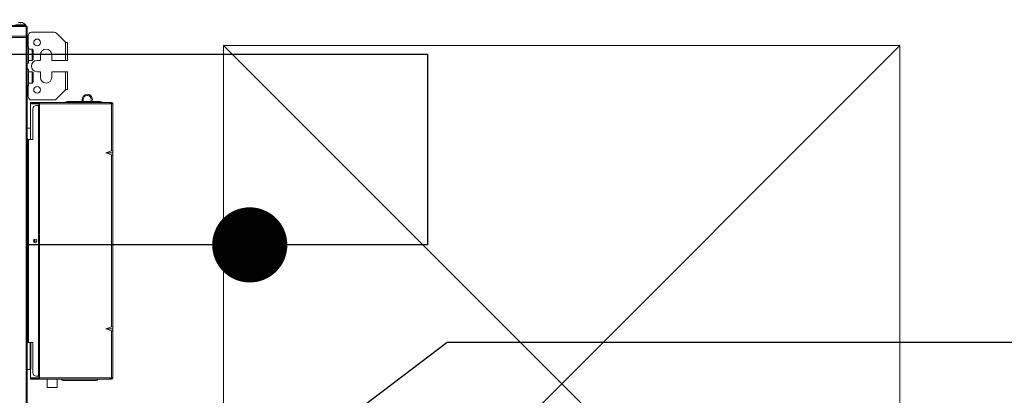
# Model space of a CAD drawing. Header units: millimetres. Extents: x -367720 to -162733, y 309172 to 337444.
# Tile 56 of 164: x -353477 to -352604, y 316037 to 316370. Entities that reach past the tile are written whole.
import ezdxf

# ---------------------------------------------------------------- set-up
doc = ezdxf.new("R2010")
doc.units = ezdxf.units.MM
doc.header["$LTSCALE"] = 10
doc.header["$MEASUREMENT"] = 0
doc.layers.get('0').update_dxf_attribs({"color": 255, "lineweight": 13})
for name, color, linetype, lineweight in [('LATS_EQ_IDU', 7, 'Continuous', 0), ('LATS_PIPE_REFRIGERANT_INDEX', 1, 'Continuous', 0), ('LATS_SERVICE_SPACE', 1, 'Continuous', 9), ('VZ1', 6, 'Continuous', 18)]:
    doc.layers.add(name, color=color, linetype=linetype, lineweight=lineweight)
doc.layers.add('LATS_PIPE_REFRIGERANT', color=3, linetype='Continuous')
doc.layers.add('VZT_pozice', color=1, linetype='Continuous')
doc.styles.add('ROMANS', font='ROMANS.shx', dxfattribs={"height": 80})

# ---------------------------------------------------------------- blocks, each defined once
blk = doc.blocks.new('LATS_IDU_LOW_STATIC_L1')
at = {"color": 0, "linetype": 'Continuous', "lineweight": -2}
for p, q in [((-349, 354.79), (349, 354.79)), ((349, 353.79), (-349, 353.79)), ((348.45, 355.26), (339.55, 355.26)), ((348.2, 354.79), (339.8, 354.79)), ((349, 354.79), (349, 353.79)), ((349, 345.43), (349, 353.79)), ((349.2, 353.79), (350, 353.79)), ((349.2, 353.79), (349.2, 352.69)), ((349.2, 352.69), (349.2, 345.36)), ((350, 353.79), (350, 344.22)), ((-349, 345.43), (349, 345.43)), ((-349, 345.23), (349, 345.23)), ((349, 344.23), (-349, 344.23)), ((349, 345.43), (349, 345.23)), ((349, 345.23), (349, 344.23)), ((349, 344.23), (349, -344.21)), ((349, 344.23), (350, 344.23)), ((349.07, 344.4), (349.07, 344.23)), ((350, -140.21), (350, 344.23)), ((350.8, 345.79), (350.8, 336.29)), ((353.8, 348.79), (373.76, 348.79)), ((383.9, 339.89), (375.88, 347.91)), ((351, 336.04), (350, 336.04)), ((351, 321.54), (351, 336.04)), ((354.2, 333.79), (351, 333.79)), ((355.2, 332.79), (354.2, 333.79)), ((354.2, 323.79), (354.2, 333.79)), ((355.2, 324.79), (355.2, 332.79)), ((383.9, 323.79), (383.9, 339.89)), ((383.9, 339.89), (384.2, 339.59)), ((384.2, 339.59), (385.8, 339.59)), ((385.8, 339.59), (385.8, 323.79)), ((351, 323.79), (354.2, 323.79)), ((354.2, 323.79), (355.2, 324.79)), ((361.2, 323.79), (358.7, 323.79)), ((361.7, 328.79), (361.7, 324.29)), ((371.7, 324.29), (371.7, 328.79)), ((383.9, 323.79), (372.2, 323.79)), ((385.8, 323.79), (383.9, 323.79)), ((350, 321.54), (351, 321.54)), ((351, 316.04), (350, 316.04)), ((351, 301.54), (351, 316.04)), ((354.2, 313.79), (351, 313.79)), ((355.2, 312.79), (354.2, 313.79)), ((354.2, 303.79), (354.2, 313.79)), ((355.2, 304.79), (355.2, 312.79)), ((358.7, 313.79), (361.2, 313.79)), ((361.7, 313.29), (361.7, 308.79)), ((371.7, 308.79), (371.7, 313.29)), ((372.2, 313.79), (383.9, 313.79)), ((383.9, 297.69), (383.9, 313.79)), ((383.9, 313.79), (385.8, 313.79)), ((385.8, 313.79), (385.8, 297.99)), ((350, 301.54), (351, 301.54)), ((350.8, 291.79), (350.8, 301.29)), ((351, 303.79), (354.2, 303.79)), ((354.2, 303.79), (355.2, 304.79)), ((375.88, 289.67), (383.9, 297.69)), ((384.2, 297.99), (383.9, 297.69)), ((385.8, 297.99), (384.2, 297.99)), ((373.76, 288.79), (353.8, 288.79)), ((398.7, 286.39), (398.7, 289.29)), ((399.7, 286.39), (399.7, 289.29)), ((352.8, 285.59), (352.8, 286.39)), ((352.8, 286.39), (355.8, 286.39)), ((355.8, 285.59), (352.8, 285.59)), ((352.8, 285.39), (352.8, 285.59)), ((360.8, 285.39), (352.8, 285.39)), ((352.8, 285.39), (352.8, 253.79)), ((355, 253.79), (355, 280.79)), ((355.8, 286.39), (355.8, 285.59)), ((355.8, 286.39), (360.8, 286.39)), ((360.8, 285.59), (355.8, 285.59)), ((360, 283.79), (358, 283.79)), ((360, 283.79), (360, 43.79)), ((360.8, 283.79), (360, 283.79)), ((423.4, 286.39), (360.8, 286.39)), ((360.8, 285.39), (360.8, 286.39)), ((360.8, 285.39), (360.8, 42.19)), ((423.4, 285.39), (360.8, 285.39)), ((385.5, 287.49), (398.7, 287.49)), ((385.5, 286.79), (385.5, 286.39)), ((390, 286.79), (385.5, 286.79)), ((390, 286.79), (390, 286.39)), ((398.7, 286.79), (390, 286.79)), ((398.7, 286.79), (398.7, 286.39)), ((399.7, 287.49), (406.2, 287.49)), ((407.32, 287.49), (414.5, 287.49)), ((423.4, 286.39), (424.8, 286.39)), ((423.4, 285.39), (423.4, 286.39)), ((424.8, 285.59), (423.4, 285.59)), ((424.8, 285.39), (423.4, 285.39)), ((424.8, 286.39), (424.8, 285.59)), ((424.8, 285.39), (424.8, 243.56)), ((425.8, 285.39), (424.8, 285.39)), ((425.8, 243.56), (425.8, 285.39)), ((350, 263.79), (352.8, 263.79)), ((350, 253.79), (350.8, 253.79)), ((350.8, 253.79), (350.8, 250.79)), ((351, 253.79), (350.8, 253.79)), ((351, 253.79), (351, 73.79)), ((351, 253.79), (355, 253.79)), ((350.8, 250.79), (350, 250.79)), ((350.8, 250.79), (350.8, 76.79)), ((424.8, 243.56), (419.8, 241.79)), ((419.8, 241.79), (424.8, 240.02)), ((419.8, 241.79), (425.8, 241.79)), ((424.8, 240.02), (424.8, 87.56)), ((425.8, 241.79), (425.8, 243.56)), ((425.8, 240.02), (425.8, 241.79)), ((425.8, 87.56), (425.8, 240.02)), ((356.5, 163.39), (356.5, 165.31)), ((358.55, 163.39), (356.5, 163.39)), ((356.5, 163.39), (356.5, 162.27)), ((424.8, 87.56), (419.8, 85.79)), ((425.8, 85.79), (425.8, 87.56)), ((419.8, 85.79), (424.8, 84.02)), ((419.8, 85.79), (425.8, 85.79)), ((424.8, 84.02), (424.8, 42.19)), ((425.8, 84.02), (425.8, 85.79)), ((425.8, 42.19), (425.8, 84.02)), ((350, 76.79), (350.8, 76.79)), ((350.8, 73.79), (350, 73.79)), ((350.8, 76.79), (350.8, 73.79)), ((351, 73.79), (350.8, 73.79)), ((351, 73.79), (355, 73.79)), ((352.5, 49.79), (352.5, 73.79)), ((353, 50.29), (353, 73.79)), ((355, 73.79), (355, 46.79)), ((350, 49.79), (352.5, 49.79)), ((352.8, 49.89), (352.8, 42.19)), ((360, 43.79), (358, 43.79)), ((360.8, 43.79), (360, 43.79)), ((352.8, 42.19), (360.8, 42.19)), ((352.8, 42.19), (352.8, 41.99)), ((352.8, 41.19), (352.8, 41.99)), ((352.8, 41.99), (355.8, 41.99)), ((355.8, 41.19), (352.8, 41.19)), ((355.8, 41.99), (355.8, 41.19)), ((355.8, 41.99), (360.8, 41.99)), ((360.8, 41.19), (355.8, 41.19)), ((360.8, 42.19), (423.4, 42.19)), ((360.8, 42.19), (360.8, 41.19)), ((360.8, 41.19), (423.4, 41.19)), ((367.5, 33.79), (367.5, 41.19)), ((376.5, 33.79), (376.5, 41.19)), ((381.9, 40.09), (410.9, 40.09)), ((424.8, 42.19), (423.4, 42.19)), ((423.4, 42.19), (423.4, 41.19)), ((423.4, 41.99), (424.8, 41.99)), ((424.8, 41.19), (423.4, 41.19)), ((425.8, 42.19), (424.8, 42.19)), ((424.8, 41.99), (424.8, 41.19)), ((367.5, 33.79), (376.5, 33.79))]:
    blk.add_line(p, q, dxfattribs=at)
at = {"color": 0, "linetype": 'Continuous', "lineweight": -2, "extrusion": (0, 0, -1)}
for centre in [(-358.7, 339.79), (-358.7, 297.79)]:
    blk.add_circle(centre, 3, dxfattribs=at)
at = {"color": 0, "linetype": 'Continuous', "lineweight": -2}
blk.add_circle((357, 163.79), 1.6, dxfattribs=at)
for centre, radius, start, end in [((344, 352.2), 5.4, 34.60128, 68.22084), ((348.2, 355.09), 0.3, 270, 34.60128), ((348.2, 352.69), 1, 0, 36.87046), ((349.4, 345.34), 1, 246.42159, 250.52878), ((349, 344.21), 0.2, 4.83733, 70.52878), ((349.4, 345.36), 0.2, 180, 250.52878), ((349, 344.23), 1, 0, 70.52878), ((353.8, 345.79), 3, 90, 180), ((373.76, 345.79), 3, 45, 90), ((361.2, 324.29), 0.5, 270, 0), ((372.2, 324.29), 0.5, 180, 270), ((361.2, 313.29), 0.5, 0, 90), ((372.2, 313.29), 0.5, 90, 180), ((353.8, 291.79), 3, 180, 270), ((373.76, 291.79), 3, 270, 315), ((403.2, 289.29), 4.5, 319.87829, 180), ((403.2, 289.29), 3.5, 304.04953, 180), ((358, 280.79), 3, 90, 180), ((385.5, 285.49), 2, 90, 153.25594), ((414.5, 285.49), 2, 26.74406, 90), ((424.8, 285.39), 1, 0, 90), ((424.8, 285.39), 0.2, 0, 90), ((352.5, 50.29), 0.5, 270, 0), ((358, 46.79), 3, 180, 270), ((361.2, 43.79), 1, 180, 246.42139), ((381.9, 42.09), 2, 206.74406, 270), ((410.9, 42.09), 2, 270, 333.25594)]:
    blk.add_arc(centre, radius, start, end, dxfattribs=at)
at = {"color": 0, "linetype": 'Continuous', "lineweight": -2, "extrusion": (0, 0, -1)}
for centre, radius, start, end in [((-348.2, 353.79), 1, 143.12954, 180), ((-350.3, 336.29), 0.5, 180, 210.00099), ((-366.7, 328.79), 5, 0, 180), ((-358.7, 318.79), 5, 270, 90), ((-366.7, 308.79), 5, 180, 0), ((-350.3, 301.29), 0.5, 149.99901, 180), ((-361.2, 283.79), 1, 0, 66.42139), ((-424.8, 42.19), 1, 180, 270), ((-424.8, 42.19), 0.2, 180, 270)]:
    blk.add_arc(centre, radius, start, end, dxfattribs=at)
at = {"color": 0, "linetype": 'Continuous', "lineweight": -2}
for centre, major_axis, ratio, start_param, end_param in [((348.2, 353.79), (1, 0), 0.352941, 0, 0.643511), ((424.8, 243.21), (0.993, 0.394), 0.310029, 6.160696, 7.731492), ((424.8, 240.38), (0.993, -0.394), 0.310029, 4.834878, 6.405675), ((424.8, 87.21), (0.993, 0.394), 0.310029, 6.160696, 7.731492), ((424.8, 84.38), (0.993, -0.394), 0.310029, 4.834878, 6.405675)]:
    blk.add_ellipse(centre, major_axis=major_axis, ratio=ratio, start_param=start_param, end_param=end_param, dxfattribs=at)
for points, knots in [([(343.3, 357.53), (343.08, 357.51), (342.86, 357.46), (342.42, 357.35), (342.21, 357.28), (342, 357.2)], [0, 0, 0, 0, 0.5, 0.5, 1, 1, 1, 1]), ([(343.6, 357.53), (343.6, 357.54), (343.59, 357.54), (343.57, 357.55), (343.56, 357.55), (343.51, 357.55), (343.49, 357.55), (343.43, 357.55), (343.4, 357.55), (343.35, 357.54), (343.32, 357.54), (343.3, 357.53)], [0, 0, 0, 0, 0.213527, 0.213527, 0.427199, 0.427199, 0.638875, 0.638875, 0.849643, 0.849643, 1, 1, 1, 1]), ([(343.6, 357.22), (343.6, 357.3), (343.6, 357.36), (343.6, 357.47), (343.6, 357.51), (343.6, 357.53)], [0, 0, 0, 0, 0.5, 0.5, 1, 1, 1, 1]), ([(344.7, 357.53), (344.67, 357.54), (344.63, 357.54), (344.57, 357.55), (344.54, 357.55), (344.49, 357.55), (344.46, 357.55), (344.43, 357.55), (344.42, 357.55), (344.4, 357.54), (344.4, 357.54), (344.4, 357.53)], [0, 0, 0, 0, 0.213527, 0.213527, 0.427199, 0.427199, 0.638875, 0.638875, 0.849643, 0.849643, 1, 1, 1, 1]), ([(344.4, 357.53), (344.4, 357.51), (344.4, 357.46), (344.4, 357.35), (344.4, 357.28), (344.4, 357.2)], [0, 0, 0, 0, 0.5, 0.5, 1, 1, 1, 1]), ([(346, 357.2), (345.79, 357.28), (345.58, 357.35), (345.15, 357.46), (344.92, 357.51), (344.7, 357.53)], [0, 0, 0, 0, 0.5, 0.5, 1, 1, 1, 1])]:
    blk.add_open_spline(points, degree=3, knots=knots, dxfattribs=at)
for points in [[(344.4, 357.2), (344.13, 357.23), (343.87, 357.23), (343.6, 357.22)], [(346, 357.21), (346, 357.21), (346, 357.21), (346, 357.2)]]:
    blk.add_open_spline(points, degree=3, dxfattribs=at)
at = {"layer": 'LATS_PIPE_REFRIGERANT'}
blk.add_line((399.38, 160.22), (349.38, 160.22), dxfattribs=at)
at = {"layer": 'LATS_SERVICE_SPACE', "color": 1, "ltscale": 2}
for p, q in [((1124.11, 337.2), (524.11, 337.2)), ((524.11, 337.2), (524.11, -262.8)), ((524.11, 337.2), (1124.11, -262.8)), ((1124.11, 337.2), (524.11, -262.8)), ((1124.11, -262.8), (1124.11, 337.2))]:
    blk.add_line(p, q, dxfattribs=at)
blk = doc.blocks.new('A$C44164CF6')
at = {"layer": 'LATS_PIPE_REFRIGERANT', "ltscale": 5}
for p, q in [((-2242.85, -2580.29), (1667.42, -2580.29)), ((1667.42, -2580.29), (1667.42, -2749.37)), ((1667.42, -2749.37), (1361.88, -2749.37))]:
    blk.add_line(p, q, dxfattribs=at)
at = {"layer": 'LATS_PIPE_REFRIGERANT_INDEX', "ltscale": 5}
blk.add_lwpolyline([(1509.84, -2732.71, 33.33, 33.33, 1), (1509.84, -2766.04, 33.33, 33.33, 1), (1509.84, -2732.71, 0, 0, 0), (1509.84, -2249.37, 0, 0, 0)], format="xyseb", dxfattribs=at)
at = {"layer": 'VZT_pozice', "color": 7}
blk.add_line((1299.91, -3126.95, 7.5), (1685.08, -2835.65, 7.5), dxfattribs=at)
at = {"layer": 'VZT_pozice', "color": 2}
blk.add_line((1685.08, -2835.65, 7.5), (2586.8, -2835.65, 7.5), dxfattribs=at)
at = {"layer": 'LATS_EQ_IDU', "color": 1, "ltscale": 5}
blk.add_blockref('LATS_IDU_LOW_STATIC_L1', (962.5, -2909.59), dxfattribs=at)
at = {"layer": 'VZ1', "extrusion": (0, -1, -1.22461e-16), "style": 'ROMANS', "width": 0.8, "flags": 1}
for tag, p in [('MATERIAL', (-2269.09, 3112.52, -14812.16)), ('PRIRUBA', (-2269.09, 3112.52, -14812.16)), ('PRUTOK', (-2269.09, 3112.52, -14812.16)), ('PLOCHA', (-2269.09, 3112.52, -14812.16)), ('OBVOD', (-2269.09, 3112.52, -14812.16)), ('NAZEV', (-2269.09, 3112.52, -14812.16)), ('KOTA', (-2269.09, 3112.52, -14812.16)), ('USEK', (-2269.09, 3112.52, -14812.16)), ('TVAR', (-2269.09, 3112.52, -14812.16)), ('POS', (-2269.09, 3112.52, -14812.16)), ('NB2', (-2269.09, 3112.52, -14812.16)), ('NB1', (-2269.09, 3112.52, -14812.16)), ('DB', (-2269.09, 3112.52, -14812.16)), ('DA', (-2269.09, 3112.52, -14812.16)), ('B2', (-2269.09, 3112.52, -14812.16)), ('B1', (-2269.09, 3112.52, -14812.16)), ('A2', (-2269.09, 3112.52, -14812.16)), ('A1', (-2269.09, 3112.52, -14812.16)), ('LT', (-2269.09, 3112.52, -14812.16)), ('MATERIAL', (99885.33, 3112.52, -14812.16)), ('PRIRUBA', (99885.33, 3112.52, -14812.16)), ('PRUTOK', (99885.33, 3112.52, -14812.16)), ('PLOCHA', (99885.33, 3112.52, -14812.16)), ('OBVOD', (99885.33, 3112.52, -14812.16)), ('NAZEV', (99885.33, 3112.52, -14812.16)), ('KOTA', (99885.33, 3112.52, -14812.16)), ('USEK', (99885.33, 3112.52, -14812.16)), ('TVAR', (99885.33, 3112.52, -14812.16)), ('POS', (99885.33, 3112.52, -14812.16)), ('NB2', (99885.33, 3112.52, -14812.16)), ('NB1', (99885.33, 3112.52, -14812.16)), ('DB', (99885.33, 3112.52, -14812.16)), ('DA', (99885.33, 3112.52, -14812.16)), ('B2', (99885.33, 3112.52, -14812.16)), ('B1', (99885.33, 3112.52, -14812.16)), ('A2', (99885.33, 3112.52, -14812.16)), ('A1', (99885.33, 3112.52, -14812.16)), ('LT', (99885.33, 3112.52, -14812.16))]:
    blk.add_attdef(tag, p, '', height=1, rotation=180, dxfattribs=at)
at = {"layer": 'VZ1', "extrusion": (1.22461e-16, 1, 4.44089e-16), "style": 'ROMANS', "width": 0.8, "flags": 1}
for tag, p in [('MATERIAL', (2269.09, 2852.52, 14812.16)), ('PRIRUBA', (2269.09, 2852.52, 14812.16)), ('IZOLACE', (2269.09, 2852.52, 14812.16)), ('PRUTOK', (2269.09, 2852.52, 14812.16)), ('PLOCHA', (2269.09, 2852.52, 14812.16)), ('NASTCE', (2269.09, 2852.52, 14812.16)), ('OBVOD', (2269.09, 2852.52, 14812.16)), ('NAZEV', (2269.09, 2852.52, 14812.16)), ('KOTA', (2269.09, 2852.52, 14812.16)), ('USEK', (2269.09, 2852.52, 14812.16)), ('TVAR', (2269.09, 2852.52, 14812.16)), ('POS', (2269.09, 2852.52, 14812.16)), ('NB2', (2269.09, 2852.52, 14812.16)), ('NB1', (2269.09, 2852.52, 14812.16)), ('B1', (2269.09, 2852.52, 14812.16)), ('VS', (2269.09, 2852.52, 14812.16)), ('A1', (2269.09, 2852.52, 14812.16)), ('LT', (2269.09, 2852.52, 14812.16)), ('MATERIAL', (-99885.33, 2852.52, 14812.16)), ('PRIRUBA', (-99885.33, 2852.52, 14812.16)), ('IZOLACE', (-99885.33, 2852.52, 14812.16)), ('PRUTOK', (-99885.33, 2852.52, 14812.16)), ('PLOCHA', (-99885.33, 2852.52, 14812.16)), ('NASTCE', (-99885.33, 2852.52, 14812.16)), ('OBVOD', (-99885.33, 2852.52, 14812.16)), ('NAZEV', (-99885.33, 2852.52, 14812.16)), ('KOTA', (-99885.33, 2852.52, 14812.16)), ('USEK', (-99885.33, 2852.52, 14812.16)), ('TVAR', (-99885.33, 2852.52, 14812.16)), ('POS', (-99885.33, 2852.52, 14812.16)), ('NB2', (-99885.33, 2852.52, 14812.16)), ('NB1', (-99885.33, 2852.52, 14812.16)), ('B1', (-99885.33, 2852.52, 14812.16)), ('VS', (-99885.33, 2852.52, 14812.16)), ('A1', (-99885.33, 2852.52, 14812.16)), ('LT', (-99885.33, 2852.52, 14812.16))]:
    blk.add_attdef(tag, p, '', height=1, dxfattribs=at)

msp = doc.modelspace()

# ---------------------------------------------------------------- block references
msp.add_blockref('A$C44164CF6', (-354782.86, 318920.06))

doc.saveas('drawing.dxf')
